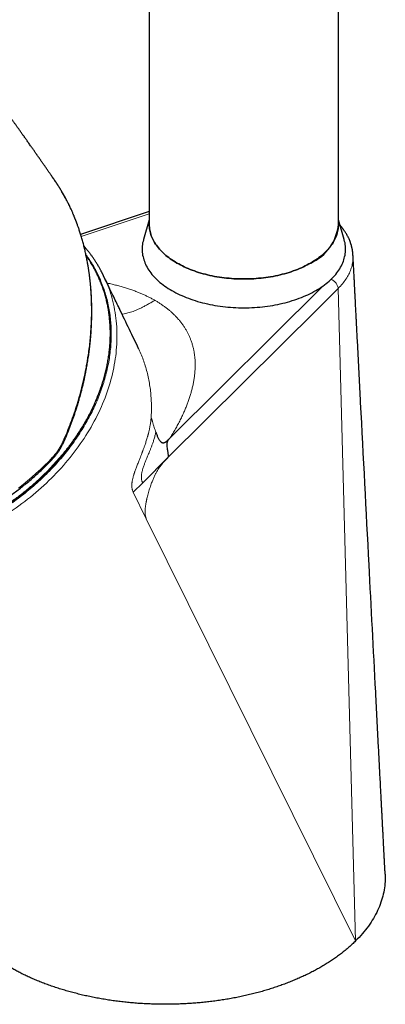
# Model space of a CAD drawing. Header units: millimetres. Extents: x 8 to 763, y 12 to 745.
# Tile 32 of 45: x 702 to 741, y 30 to 134. Entities that reach past the tile are written whole.
import ezdxf

# ---------------------------------------------------------------- set-up
doc = ezdxf.new("R2010")
doc.units = ezdxf.units.MM

msp = doc.modelspace()

# ---------------------------------------------------------------- linework, layer by layer
at = {"color": 7, "linetype": 'Continuous', "lineweight": 30}
for p, q in [((715.75, 252.92), (715.75, 112.47)), ((735.75, 112.47), (735.75, 252.92)), ((705.92, 116.89), (705.88, 116.96)), ((715.75, 113.83), (708.51, 111.41)), ((715.75, 112.95), (715.15, 110.89)), ((736.36, 110.89), (735.75, 112.95)), ((709.26, 108.94), (709.09, 109.19)), ((714.56, 99.49), (714.56, 99.5))]:
    msp.add_line(p, q, dxfattribs=at)
at = {"color": 8, "linetype": 'Continuous', "lineweight": 0}
for p, q in [((708.58, 111.19), (715.75, 113.59)), ((717.98, 89.9), (734.06, 105.92)), ((735.73, 105.71), (733.56, 103.56)), ((735.73, 105.71), (737.56, 36.69)), ((733.56, 103.56), (717.77, 87.84)), ((717.77, 87.84), (715.07, 85.15)), ((715.07, 85.15), (714.07, 84.15)), ((715.45, 81.35), (714.06, 84.16)), ((737.56, 36.69), (715.45, 81.35))]:
    msp.add_line(p, q, dxfattribs=at)
at = {"color": 7, "linetype": 'Continuous', "lineweight": 30, "flags": 128}
for points in [[(735.75, 112.47), (735.75, 112.32), (735.74, 112.17), (735.72, 112.02), (735.7, 111.87), (735.67, 111.72), (735.63, 111.57), (735.59, 111.42), (735.54, 111.27), (735.48, 111.13), (735.41, 110.98), (735.34, 110.83), (735.26, 110.69), (735.18, 110.55), (735.09, 110.4), (734.99, 110.26), (734.89, 110.12), (734.78, 109.99), (734.66, 109.85), (734.54, 109.72), (734.41, 109.59), (734.28, 109.46), (734.14, 109.33), (734, 109.2), (733.84, 109.08), (733.69, 108.96), (733.53, 108.84), (733.36, 108.72), (733.19, 108.61), (733.01, 108.5), (732.83, 108.39), (732.64, 108.29), (732.45, 108.18), (732.25, 108.08), (732.05, 107.99), (731.84, 107.89), (731.63, 107.8), (731.42, 107.72), (731.2, 107.63), (730.98, 107.55), (730.75, 107.47), (730.53, 107.4), (730.29, 107.33), (730.06, 107.26), (729.82, 107.2), (729.58, 107.14), (729.34, 107.08), (729.09, 107.03), (728.84, 106.98), (728.59, 106.94), (728.34, 106.9), (728.09, 106.86), (727.83, 106.83), (727.58, 106.8), (727.32, 106.77), (727.06, 106.75), (726.8, 106.73), (726.54, 106.72), (726.28, 106.71), (726.02, 106.7), (725.75, 106.7), (725.49, 106.7), (725.23, 106.71), (724.97, 106.72), (724.71, 106.73), (724.45, 106.75), (724.19, 106.77), (723.93, 106.8), (723.68, 106.83), (723.42, 106.86), (723.17, 106.9), (722.91, 106.94), (722.66, 106.98), (722.42, 107.03), (722.17, 107.08), (721.93, 107.14), (721.69, 107.2), (721.45, 107.26), (721.21, 107.33), (720.98, 107.4), (720.75, 107.47), (720.53, 107.55), (720.31, 107.63), (720.09, 107.72), (719.88, 107.8), (719.67, 107.89), (719.46, 107.99), (719.26, 108.08), (719.06, 108.18), (718.87, 108.29), (718.68, 108.39), (718.5, 108.5), (718.32, 108.61), (718.15, 108.72), (717.98, 108.84), (717.82, 108.96), (717.66, 109.08), (717.51, 109.2), (717.37, 109.33), (717.23, 109.46), (717.09, 109.59), (716.97, 109.72), (716.84, 109.85), (716.73, 109.99), (716.62, 110.12), (716.52, 110.26), (716.42, 110.4), (716.33, 110.55), (716.24, 110.69), (716.17, 110.83), (716.1, 110.98), (716.03, 111.13), (715.97, 111.27), (715.92, 111.42), (715.88, 111.57), (715.84, 111.72), (715.81, 111.87), (715.79, 112.02), (715.77, 112.17), (715.76, 112.32), (715.75, 112.47)], [(715.75, 112.47), (715.76, 112.32), (715.77, 112.17), (715.79, 112.02), (715.81, 111.87), (715.84, 111.72), (715.88, 111.57), (715.92, 111.42), (715.97, 111.27), (716.03, 111.13), (716.1, 110.98), (716.17, 110.83), (716.24, 110.69), (716.33, 110.55), (716.42, 110.4), (716.52, 110.26), (716.62, 110.12), (716.73, 109.99), (716.84, 109.85), (716.97, 109.72), (717.09, 109.59), (717.23, 109.46), (717.37, 109.33), (717.51, 109.2), (717.66, 109.08), (717.82, 108.96), (717.98, 108.84), (718.15, 108.72), (718.32, 108.61), (718.5, 108.5), (718.68, 108.39), (718.87, 108.29), (719.06, 108.18), (719.26, 108.08), (719.46, 107.99), (719.67, 107.89), (719.88, 107.8), (720.09, 107.72), (720.31, 107.63), (720.53, 107.55), (720.75, 107.47), (720.98, 107.4), (721.21, 107.33), (721.45, 107.26), (721.69, 107.2), (721.93, 107.14), (722.17, 107.08), (722.42, 107.03), (722.66, 106.98), (722.91, 106.94), (723.17, 106.9), (723.42, 106.86), (723.68, 106.83), (723.93, 106.8), (724.19, 106.77), (724.45, 106.75), (724.71, 106.73), (724.97, 106.72), (725.23, 106.71), (725.49, 106.7), (725.75, 106.7), (726.02, 106.7), (726.28, 106.71), (726.54, 106.72), (726.8, 106.73), (727.06, 106.75), (727.32, 106.77), (727.58, 106.8), (727.83, 106.83), (728.09, 106.86), (728.34, 106.9), (728.59, 106.94), (728.84, 106.98), (729.09, 107.03), (729.34, 107.08), (729.58, 107.14), (729.82, 107.2), (730.06, 107.26), (730.29, 107.33), (730.53, 107.4), (730.75, 107.47), (730.98, 107.55), (731.2, 107.63), (731.42, 107.72), (731.63, 107.8), (731.84, 107.89), (732.05, 107.99), (732.25, 108.08), (732.45, 108.18), (732.64, 108.29), (732.83, 108.39)], [(715.15, 110.89), (715.14, 110.83), (715.1, 110.67), (715.06, 110.51), (715.04, 110.35), (715.02, 110.18), (715.01, 110.02), (715, 109.86), (715.01, 109.7), (715.02, 109.53), (715.04, 109.37), (715.06, 109.21), (715.1, 109.05), (715.14, 108.89), (715.18, 108.73), (715.24, 108.57), (715.3, 108.41), (715.37, 108.25), (715.45, 108.1), (715.53, 107.94), (715.62, 107.79), (715.72, 107.64), (715.82, 107.48), (715.93, 107.34), (716.05, 107.19), (716.18, 107.04), (716.31, 106.9), (716.44, 106.76), (716.59, 106.62), (716.74, 106.48), (716.89, 106.34), (717.06, 106.21), (717.23, 106.08), (717.4, 105.95), (717.58, 105.83), (717.77, 105.71), (717.96, 105.59), (718.15, 105.47), (718.35, 105.36), (718.56, 105.25), (718.77, 105.14), (718.99, 105.04), (719.21, 104.94), (719.44, 104.84), (719.67, 104.75), (719.9, 104.66), (720.14, 104.57), (720.38, 104.49), (720.62, 104.41), (720.87, 104.33), (721.13, 104.26), (721.38, 104.19), (721.64, 104.13), (721.9, 104.07), (722.17, 104.01), (722.43, 103.96), (722.7, 103.91), (722.97, 103.87), (723.24, 103.83), (723.52, 103.79), (723.8, 103.76), (724.07, 103.73), (724.35, 103.71), (724.63, 103.69), (724.91, 103.67), (725.19, 103.66), (725.47, 103.66), (725.75, 103.65), (726.04, 103.66), (726.32, 103.66), (726.6, 103.67), (726.88, 103.69), (727.16, 103.71), (727.44, 103.73), (727.71, 103.76), (727.99, 103.79), (728.26, 103.83), (728.54, 103.87), (728.81, 103.91), (729.08, 103.96), (729.34, 104.01), (729.61, 104.07), (729.87, 104.13), (730.13, 104.19), (730.38, 104.26), (730.63, 104.33), (730.88, 104.41), (731.13, 104.49), (731.37, 104.57), (731.61, 104.66), (731.84, 104.75), (732.07, 104.84), (732.3, 104.94), (732.52, 105.04), (732.74, 105.14), (732.95, 105.25), (733.15, 105.36), (733.36, 105.47)], [(733.36, 105.47), (733.55, 105.59), (733.74, 105.71), (733.93, 105.83), (734.11, 105.95), (734.28, 106.08), (734.45, 106.21), (734.61, 106.34), (734.77, 106.48), (734.92, 106.62), (735.06, 106.76), (735.2, 106.9), (735.33, 107.04), (735.46, 107.19), (735.57, 107.34), (735.69, 107.48), (735.79, 107.64), (735.89, 107.79), (735.98, 107.94), (736.06, 108.1), (736.14, 108.25), (736.21, 108.41), (736.27, 108.57), (736.32, 108.73), (736.37, 108.89), (736.41, 109.05), (736.45, 109.21), (736.47, 109.37), (736.49, 109.53), (736.5, 109.7), (736.5, 109.86), (736.5, 110.02), (736.49, 110.18), (736.47, 110.35), (736.45, 110.51), (736.41, 110.67), (736.37, 110.83), (736.36, 110.89)], [(714.56, 99.5), (714.52, 99.58), (714.4, 99.83), (714.28, 100.08), (714.15, 100.34), (714.03, 100.59), (713.91, 100.84), (713.79, 101.1), (713.66, 101.36), (713.53, 101.64), (713.4, 101.9), (713.27, 102.16), (713.14, 102.44), (713.01, 102.71), (712.88, 102.98), (712.76, 103.23), (712.64, 103.48), (712.6, 103.57), (712.55, 103.67), (712.5, 103.78), (712.44, 103.9), (712.38, 104.02), (712.32, 104.15), (712.25, 104.29), (712.17, 104.45), (712.09, 104.63), (712, 104.81), (711.91, 105), (711.81, 105.2), (711.71, 105.41), (711.61, 105.63), (711.5, 105.86), (711.38, 106.1), (711.26, 106.35), (711.14, 106.6), (711.01, 106.86), (710.93, 107.04)]]:
    msp.add_lwpolyline(points, dxfattribs=at)
at = {"color": 8, "linetype": 'Continuous', "lineweight": 0, "flags": 128}
for points in [[(701.93, 84.58), (702.42, 84.96), (702.89, 85.35), (703.36, 85.75), (703.81, 86.15), (704.26, 86.56), (704.7, 86.98), (705.13, 87.41), (705.54, 87.85)], [(705.54, 87.85), (705.56, 87.82), (705.57, 87.79), (705.58, 87.76), (705.59, 87.74), (705.59, 87.73), (705.58, 87.71), (705.58, 87.71)]]:
    msp.add_lwpolyline(points, dxfattribs=at)
at = {"color": 7, "linetype": 'Continuous', "lineweight": 30}
msp.add_arc((730.75, 112.97), 5.03, 294.4015, 354.2784, dxfattribs=at)
at = {"color": 8, "linetype": 'Continuous', "lineweight": 0}
msp.add_arc((706.73, 89.67), 0.198, 239.1665, 270.0938, dxfattribs=at)
at = {"color": 7, "linetype": 'Continuous', "lineweight": 30}
for points, knots in [([(705.88, 116.96), (705.87, 116.98), (705.81, 117.05), (705.72, 117.19), (705.6, 117.37), (705.48, 117.54), (705.37, 117.7), (705.28, 117.83), (705.2, 117.94), (705.12, 118.06), (705.04, 118.18), (704.95, 118.31), (704.86, 118.44), (704.76, 118.59), (704.67, 118.72), (704.59, 118.84), (704.52, 118.93), (704.45, 119.03), (704.38, 119.13), (704.32, 119.22), (704.26, 119.31), (704.2, 119.39), (704.15, 119.46), (704.1, 119.53), (704.05, 119.61), (703.99, 119.69), (703.93, 119.78), (703.86, 119.88), (703.79, 119.98), (703.71, 120.09), (703.63, 120.21), (703.53, 120.35), (703.43, 120.49), (703.32, 120.65), (703.21, 120.8), (703.1, 120.97), (702.98, 121.14), (702.87, 121.29), (702.76, 121.45), (702.65, 121.6), (702.55, 121.75), (702.44, 121.89), (702.35, 122.03), (702.25, 122.17), (702.16, 122.3), (702.06, 122.43), (701.96, 122.57), (701.86, 122.71), (701.77, 122.84), (701.69, 122.95), (701.61, 123.07), (701.53, 123.17), (701.46, 123.28), (701.39, 123.37), (701.32, 123.47), (701.24, 123.57), (701.16, 123.69), (701.07, 123.82), (700.97, 123.95), (700.88, 124.08), (700.8, 124.2), (700.72, 124.3), (700.64, 124.41), (700.56, 124.52), (700.48, 124.63), (700.41, 124.73), (700.35, 124.82), (700.29, 124.9), (700.23, 124.98), (700.16, 125.08), (700.08, 125.18), (699.99, 125.31), (699.89, 125.45), (699.77, 125.61), (699.65, 125.78), (699.52, 125.95), (699.4, 126.12), (699.28, 126.28), (699.16, 126.44), (699.06, 126.57), (698.99, 126.68), (698.93, 126.75), (698.88, 126.81), (698.85, 126.86), (698.83, 126.89), (698.81, 126.92), (698.78, 126.96), (698.75, 127), (698.71, 127.05), (698.66, 127.12), (698.61, 127.19), (698.55, 127.27), (698.48, 127.37), (698.42, 127.45), (698.38, 127.5), (698.37, 127.52)], [0, 0, 0, 0, 0.005373, 0.021866, 0.037988, 0.054267, 0.070487, 0.080573, 0.091003, 0.101842, 0.11309, 0.124903, 0.137577, 0.151122, 0.165533, 0.174338, 0.183371, 0.192631, 0.201875, 0.21038, 0.218099, 0.226187, 0.233183, 0.239398, 0.245617, 0.25423, 0.262919, 0.271741, 0.281173, 0.291325, 0.302172, 0.315508, 0.329357, 0.343684, 0.357873, 0.374296, 0.390098, 0.404988, 0.419148, 0.433487, 0.448141, 0.461098, 0.474434, 0.487384, 0.499568, 0.511753, 0.525037, 0.539407, 0.550778, 0.561819, 0.572531, 0.582885, 0.592649, 0.601769, 0.610276, 0.62036, 0.631443, 0.643526, 0.656452, 0.669553, 0.679919, 0.690348, 0.700839, 0.711385, 0.721508, 0.730933, 0.739659, 0.747688, 0.75522, 0.763156, 0.774323, 0.786323, 0.798834, 0.814966, 0.831647, 0.848206, 0.864554, 0.880508, 0.895963, 0.910858, 0.918835, 0.926281, 0.933194, 0.936268, 0.939225, 0.942079, 0.945386, 0.949415, 0.954763, 0.961011, 0.968159, 0.976205, 0.98515, 0.994994, 1, 1, 1, 1]), ([(706.42, 116.12), (706.4, 116.14), (706.36, 116.21), (706.29, 116.33), (706.19, 116.48), (706.11, 116.61), (706.03, 116.73), (705.97, 116.82), (705.93, 116.87), (705.92, 116.89)], [0, 0, 0, 0, 0.079057, 0.281905, 0.469119, 0.640761, 0.796899, 0.937593, 1, 1, 1, 1]), ([(706.73, 89.47), (706.8, 89.61), (706.92, 89.9), (707.09, 90.32), (707.26, 90.73), (707.41, 91.13), (707.56, 91.51), (707.69, 91.88), (707.82, 92.25), (707.94, 92.62), (708.06, 92.98), (708.17, 93.33), (708.27, 93.66), (708.36, 93.97), (708.44, 94.27), (708.52, 94.55), (708.59, 94.82), (708.65, 95.07), (708.71, 95.3), (708.76, 95.51), (708.81, 95.7), (708.85, 95.88), (708.88, 96.04), (708.92, 96.19), (708.94, 96.32), (708.97, 96.44), (708.99, 96.55), (709.03, 96.71), (709.07, 96.93), (709.12, 97.19), (709.17, 97.45), (709.21, 97.73), (709.26, 98.02), (709.31, 98.34), (709.36, 98.68), (709.41, 99.05), (709.46, 99.44), (709.51, 99.84), (709.55, 100.24), (709.59, 100.73), (709.63, 101.28), (709.66, 101.92), (709.68, 102.56), (709.69, 103.19), (709.69, 103.82), (709.67, 104.33), (709.66, 104.71), (709.64, 104.95), (709.63, 105.19), (709.61, 105.41), (709.6, 105.62), (709.58, 105.82), (709.56, 106.01), (709.55, 106.2), (709.53, 106.37), (709.51, 106.52), (709.5, 106.64), (709.49, 106.73), (709.48, 106.79), (709.47, 106.85), (709.47, 106.91), (709.46, 106.96), (709.45, 107), (709.45, 107.06), (709.44, 107.13), (709.43, 107.22), (709.41, 107.32), (709.4, 107.43), (709.38, 107.55), (709.36, 107.68), (709.34, 107.83), (709.31, 108), (709.28, 108.19), (709.24, 108.39), (709.2, 108.62), (709.15, 108.86), (709.1, 109.1), (709.05, 109.35), (709, 109.59), (708.95, 109.82), (708.89, 110.06), (708.81, 110.37), (708.71, 110.76), (708.57, 111.22), (708.46, 111.58), (708.37, 111.86), (708.31, 112.04), (708.25, 112.21), (708.19, 112.37), (708.14, 112.51), (708.1, 112.63), (708.07, 112.71), (708.04, 112.78), (708.02, 112.84), (708, 112.89), (707.98, 112.94), (707.96, 112.98), (707.95, 113.02), (707.94, 113.05), (707.92, 113.09), (707.9, 113.14), (707.87, 113.21), (707.84, 113.29), (707.81, 113.37), (707.77, 113.46), (707.72, 113.57), (707.67, 113.7), (707.6, 113.85), (707.53, 114.01), (707.45, 114.19), (707.36, 114.37), (707.27, 114.57), (707.16, 114.77), (707.05, 114.99), (706.94, 115.21), (706.82, 115.43), (706.7, 115.63), (706.59, 115.82), (706.5, 115.98), (706.45, 116.07), (706.43, 116.1)], [0, 0, 0, 0, 0.016448, 0.032338, 0.047677, 0.062473, 0.07673, 0.090454, 0.103649, 0.117558, 0.130836, 0.143486, 0.155511, 0.166913, 0.177694, 0.187855, 0.197396, 0.206318, 0.214622, 0.222174, 0.229129, 0.235486, 0.241244, 0.246492, 0.251118, 0.255175, 0.259253, 0.263516, 0.272429, 0.282061, 0.29127, 0.301057, 0.311425, 0.322377, 0.334866, 0.348016, 0.361801, 0.376104, 0.390455, 0.404807, 0.427367, 0.449947, 0.472558, 0.495214, 0.517927, 0.540711, 0.549684, 0.558626, 0.56718, 0.575267, 0.582889, 0.590045, 0.597302, 0.604006, 0.610154, 0.615746, 0.620781, 0.623362, 0.625767, 0.62799, 0.629983, 0.631738, 0.633281, 0.635113, 0.637846, 0.641194, 0.644915, 0.648957, 0.653321, 0.658007, 0.663946, 0.670335, 0.677168, 0.684436, 0.693224, 0.702494, 0.711766, 0.720955, 0.730063, 0.739091, 0.748038, 0.756907, 0.775239, 0.793236, 0.810906, 0.818764, 0.826151, 0.833, 0.839313, 0.845089, 0.850327, 0.853163, 0.855813, 0.858276, 0.860553, 0.862629, 0.864322, 0.865573, 0.866647, 0.86836, 0.870616, 0.873416, 0.876665, 0.880171, 0.88393, 0.887942, 0.893871, 0.900279, 0.907167, 0.914536, 0.922536, 0.931038, 0.940044, 0.949559, 0.959583, 0.969388, 0.978677, 0.987449, 0.995702, 1, 1, 1, 1]), ([(737.29, 109.22), (737.29, 109.24), (737.29, 109.27), (737.29, 109.31), (737.28, 109.36), (737.28, 109.4), (737.28, 109.44), (737.27, 109.48), (737.27, 109.52), (737.26, 109.56), (737.26, 109.6), (737.25, 109.65), (737.24, 109.71), (737.23, 109.78), (737.22, 109.85), (737.2, 109.93), (737.18, 110), (737.16, 110.09), (737.14, 110.16), (737.13, 110.23), (737.11, 110.3), (737.09, 110.36), (737.06, 110.43), (737.04, 110.5), (737, 110.61), (736.95, 110.76), (736.88, 110.92), (736.8, 111.08), (736.73, 111.23), (736.64, 111.39), (736.55, 111.55), (736.45, 111.7), (736.37, 111.81), (736.32, 111.89), (736.28, 111.94), (736.24, 112), (736.21, 112.04), (736.17, 112.09), (736.14, 112.13), (736.11, 112.17), (736.07, 112.21), (736.03, 112.26), (735.98, 112.32), (735.94, 112.37), (735.92, 112.39), (735.92, 112.4)], [0, 0, 0, 0, 0.011264, 0.024217, 0.03874, 0.052648, 0.065479, 0.077185, 0.089125, 0.099733, 0.111518, 0.1244, 0.143974, 0.164701, 0.185555, 0.20751, 0.231962, 0.257041, 0.279422, 0.299933, 0.319264, 0.339145, 0.36142, 0.382492, 0.404414, 0.461137, 0.512919, 0.556754, 0.609081, 0.659772, 0.713221, 0.758273, 0.808023, 0.824945, 0.842918, 0.86049, 0.876642, 0.891405, 0.905148, 0.918143, 0.933109, 0.951985, 0.972701, 0.992153, 1, 1, 1, 1]), ([(710.92, 107.05), (710.91, 107.07), (710.9, 107.09), (710.88, 107.14), (710.85, 107.19), (710.83, 107.24), (710.8, 107.29), (710.77, 107.36), (710.73, 107.43), (710.69, 107.51), (710.64, 107.61), (710.57, 107.73), (710.49, 107.87), (710.41, 108.02), (710.29, 108.23), (710.13, 108.47), (709.95, 108.76), (709.76, 109.03), (709.57, 109.3), (709.37, 109.56), (709.21, 109.76), (709.1, 109.9), (709.04, 109.97), (708.98, 110.04), (708.93, 110.1), (708.89, 110.15), (708.87, 110.17), (708.86, 110.18)], [0, 0, 0, 0, 0.0104, 0.020183, 0.034265, 0.049065, 0.06592, 0.084829, 0.106845, 0.131115, 0.157642, 0.196701, 0.239804, 0.286946, 0.338122, 0.431634, 0.522227, 0.609902, 0.694674, 0.786193, 0.874109, 0.900999, 0.926795, 0.950119, 0.970943, 0.989266, 1, 1, 1, 1]), ([(709.56, 108.47), (709.54, 108.51), (709.44, 108.67), (709.34, 108.83), (709.26, 108.93)], [0, 0, 0, 0, 0.291403, 1, 1, 1, 1]), ([(709.74, 108.18), (709.74, 108.19), (709.69, 108.27), (709.63, 108.37), (709.58, 108.45), (709.57, 108.47)], [0, 0, 0, 0, 0.091526, 0.855509, 1, 1, 1, 1]), ([(740.69, 43.81), (740.68, 43.95), (740.66, 44.24), (740.64, 44.65), (740.62, 45.05), (740.6, 45.44), (740.58, 45.8), (740.56, 46.16), (740.55, 46.49), (740.53, 46.81), (740.51, 47.12), (740.5, 47.42), (740.48, 47.71), (740.47, 47.98), (740.46, 48.24), (740.44, 48.48), (740.43, 48.7), (740.42, 48.91), (740.41, 49.09), (740.4, 49.26), (740.4, 49.41), (740.39, 49.55), (740.38, 49.7), (740.37, 49.84), (740.37, 49.99), (740.35, 50.24), (740.33, 50.61), (740.31, 51.08), (740.28, 51.56), (740.26, 52.03), (740.23, 52.52), (740.21, 53.01), (740.17, 53.67), (740.13, 54.48), (740.08, 55.45), (740.03, 56.41), (739.98, 57.36), (739.93, 58.3), (739.88, 59.25), (739.84, 60.19), (739.79, 61.13), (739.74, 62.08), (739.47, 67.19), (738.93, 77.71), (738.38, 88.23), (738.05, 94.57), (738, 95.52), (737.95, 96.46), (737.91, 97.4), (737.86, 98.34), (737.81, 99.28), (737.76, 100.2), (737.71, 101.14), (737.68, 101.84), (737.65, 102.3), (737.64, 102.5), (737.63, 102.71), (737.62, 102.94), (737.6, 103.2), (737.59, 103.49), (737.57, 103.8), (737.56, 104.13), (737.54, 104.47), (737.52, 104.82), (737.5, 105.2), (737.48, 105.59), (737.46, 105.99), (737.44, 106.42), (737.42, 106.86), (737.39, 107.3), (737.37, 107.75), (737.34, 108.21), (737.32, 108.69), (737.3, 109.02), (737.29, 109.2), (737.29, 109.22)], [0, 0, 0, 0, 0.006556, 0.01289, 0.019003, 0.024894, 0.030564, 0.035917, 0.041056, 0.045982, 0.050694, 0.055282, 0.059647, 0.06379, 0.067711, 0.071409, 0.074885, 0.078138, 0.080802, 0.083295, 0.085619, 0.087791, 0.089959, 0.092153, 0.094372, 0.096617, 0.10384, 0.111315, 0.11833, 0.125555, 0.132989, 0.140629, 0.14831, 0.163236, 0.177947, 0.192655, 0.207145, 0.221561, 0.235977, 0.250393, 0.264809, 0.279225, 0.293641, 0.499585, 0.761696, 0.776112, 0.790528, 0.804944, 0.81936, 0.833776, 0.848097, 0.862223, 0.876156, 0.891309, 0.894258, 0.897251, 0.900414, 0.903754, 0.907961, 0.912419, 0.917127, 0.922085, 0.927294, 0.932754, 0.938464, 0.944425, 0.950636, 0.957098, 0.963811, 0.970774, 0.977568, 0.984586, 0.991826, 0.999288, 1, 1, 1, 1]), ([(680.13, 78.49), (680.14, 78.49), (680.24, 78.46), (680.43, 78.42), (680.72, 78.35), (681.01, 78.29), (681.29, 78.24), (681.58, 78.18), (681.88, 78.14), (682.17, 78.09), (682.47, 78.05), (682.76, 78.02), (683.06, 77.98), (683.36, 77.96), (683.66, 77.93), (683.97, 77.91), (684.27, 77.9), (684.58, 77.88), (684.88, 77.88), (685.19, 77.87), (685.5, 77.87), (685.81, 77.88), (686.12, 77.89), (686.43, 77.9), (686.75, 77.91), (687.06, 77.94), (687.37, 77.96), (687.69, 77.99), (688, 78.02), (688.32, 78.06), (688.63, 78.1), (688.95, 78.14), (689.26, 78.19), (689.58, 78.24), (689.89, 78.3), (690.21, 78.36), (690.53, 78.42), (690.84, 78.49), (691.16, 78.57), (691.47, 78.64), (691.79, 78.72), (692.1, 78.81), (692.42, 78.89), (692.73, 78.98), (693.05, 79.08), (693.36, 79.18), (693.67, 79.28), (693.98, 79.39), (694.29, 79.5), (694.6, 79.61), (694.91, 79.73), (695.22, 79.85), (695.52, 79.98), (695.83, 80.11), (696.13, 80.24), (696.43, 80.37), (696.73, 80.51), (697.03, 80.65), (697.33, 80.8), (697.63, 80.95), (697.92, 81.1), (698.22, 81.26), (698.51, 81.42), (698.8, 81.58), (699.09, 81.75), (699.37, 81.92), (699.66, 82.09), (699.94, 82.26), (700.22, 82.44), (700.5, 82.63), (700.77, 82.81), (701.04, 83), (701.31, 83.19), (701.58, 83.38), (701.85, 83.58), (702.11, 83.78), (702.37, 83.98), (702.63, 84.19), (702.89, 84.39), (703.14, 84.6), (703.39, 84.82), (703.64, 85.03), (703.88, 85.25), (704.12, 85.47), (704.36, 85.69), (704.59, 85.92), (704.83, 86.15), (705.05, 86.38), (705.28, 86.61), (705.5, 86.84), (705.72, 87.08), (705.94, 87.32), (706.15, 87.56), (706.36, 87.8), (706.56, 88.04), (706.77, 88.29), (706.96, 88.54), (707.16, 88.79), (707.35, 89.04), (707.54, 89.29), (707.72, 89.55), (707.9, 89.8), (708.08, 90.06), (708.25, 90.32), (708.42, 90.58), (708.58, 90.84), (708.74, 91.11), (708.9, 91.37), (709.05, 91.64), (709.2, 91.91), (709.34, 92.17), (709.48, 92.44), (709.62, 92.71), (709.75, 92.98), (709.88, 93.25), (710, 93.53), (710.12, 93.8), (710.23, 94.07), (710.34, 94.35), (710.45, 94.62), (710.55, 94.9), (710.65, 95.17), (710.74, 95.45), (710.83, 95.73), (710.91, 96), (710.99, 96.28), (711.07, 96.56), (711.14, 96.83), (711.21, 97.11), (711.27, 97.39), (711.32, 97.67), (711.38, 97.94), (711.42, 98.22), (711.47, 98.49), (711.51, 98.77), (711.54, 99.05), (711.57, 99.32), (711.6, 99.6), (711.62, 99.87), (711.63, 100.14), (711.64, 100.42), (711.65, 100.69), (711.65, 100.96), (711.65, 101.23), (711.64, 101.5), (711.63, 101.77), (711.61, 102.03), (711.59, 102.3), (711.56, 102.56), (711.53, 102.83), (711.5, 103.09), (711.46, 103.35), (711.42, 103.61), (711.37, 103.87), (711.31, 104.12), (711.26, 104.38), (711.19, 104.63), (711.13, 104.88), (711.06, 105.13), (710.98, 105.38), (710.9, 105.63), (710.81, 105.87), (710.73, 106.12), (710.63, 106.36), (710.53, 106.6), (710.43, 106.83), (710.32, 107.07), (710.21, 107.3), (710.1, 107.53), (709.98, 107.76), (709.86, 107.97), (709.78, 108.1), (709.75, 108.17)], [0, 0, 0, 0, 0.0004914, 0.0064122, 0.0123333, 0.0182546, 0.0241762, 0.0300979, 0.0360199, 0.0419421, 0.0478644, 0.0537869, 0.0597096, 0.0656324, 0.0715554, 0.0774784, 0.0834016, 0.0893249, 0.0952483, 0.1011718, 0.1070954, 0.113019, 0.1189427, 0.1248665, 0.1307903, 0.1367142, 0.1426381, 0.1485621, 0.154486, 0.16041, 0.1663341, 0.1722581, 0.1781822, 0.1841063, 0.1900303, 0.1959544, 0.2018785, 0.2078026, 0.2137267, 0.2196508, 0.2255749, 0.231499, 0.237423, 0.2433471, 0.2492712, 0.2551952, 0.2611192, 0.2670433, 0.2729673, 0.2788913, 0.2848153, 0.2907393, 0.2966633, 0.3025873, 0.3085113, 0.3144353, 0.3203592, 0.3262832, 0.3322071, 0.3381311, 0.3440551, 0.349979, 0.355903, 0.3618269, 0.3677509, 0.3736749, 0.3795989, 0.3855228, 0.3914468, 0.3973708, 0.4032948, 0.4092188, 0.4151429, 0.4210669, 0.426991, 0.432915, 0.4388391, 0.4447632, 0.4506873, 0.4566114, 0.4625356, 0.4684597, 0.4743839, 0.4803081, 0.4862323, 0.4921565, 0.4980807, 0.504005, 0.5099292, 0.5158535, 0.5217778, 0.5277021, 0.5336264, 0.5395506, 0.5454749, 0.5513992, 0.5573235, 0.5632478, 0.569172, 0.5750962, 0.5810205, 0.5869446, 0.5928688, 0.5987929, 0.604717, 0.610641, 0.616565, 0.6224888, 0.6284127, 0.6343364, 0.6402601, 0.6461836, 0.6521071, 0.6580304, 0.6639536, 0.6698767, 0.6757996, 0.6817224, 0.687645, 0.6935674, 0.6994897, 0.7054117, 0.7113335, 0.717255, 0.7231764, 0.7290974, 0.7350182, 0.7409387, 0.7468589, 0.7527787, 0.7586983, 0.7646175, 0.7705363, 0.7764548, 0.7823728, 0.7882905, 0.7942078, 0.8001246, 0.806041, 0.811957, 0.8178725, 0.8237876, 0.8297021, 0.8356162, 0.8415298, 0.847443, 0.8533556, 0.8592678, 0.8651794, 0.8710906, 0.8770013, 0.8829115, 0.8888212, 0.8947305, 0.9006393, 0.9065477, 0.9124556, 0.9183632, 0.9242703, 0.9301771, 0.9360835, 0.9419896, 0.9478954, 0.953801, 0.9597062, 0.9656113, 0.9715161, 0.9774208, 0.9833254, 0.9892299, 0.9951343, 1, 1, 1, 1]), ([(714.65, 99.31), (714.65, 99.31), (714.65, 99.31), (714.65, 99.31), (714.65, 99.32), (714.64, 99.33), (714.64, 99.34), (714.63, 99.35), (714.62, 99.37), (714.62, 99.38), (714.61, 99.39), (714.6, 99.41), (714.6, 99.42), (714.59, 99.44), (714.58, 99.46), (714.57, 99.48), (714.56, 99.49)], [0, 0, 0, 0, 0.055298, 0.156737, 0.242472, 0.324343, 0.408278, 0.495875, 0.55384, 0.614857, 0.667486, 0.713205, 0.76116, 0.824934, 0.904526, 1, 1, 1, 1]), ([(716.45, 90.5), (716.47, 90.44), (716.51, 90.33), (716.58, 90.16), (716.64, 90.01), (716.71, 89.87), (716.77, 89.75), (716.84, 89.65), (716.9, 89.56), (716.97, 89.49), (717.03, 89.44), (717.1, 89.4), (717.16, 89.38), (717.23, 89.37), (717.3, 89.38), (717.37, 89.4), (717.44, 89.43), (717.51, 89.48), (717.58, 89.53), (717.66, 89.6), (717.76, 89.69), (717.87, 89.8), (717.94, 89.87), (717.98, 89.9)], [0, 0, 0, 0, 0.0650733, 0.1268334, 0.1848493, 0.2388705, 0.2888285, 0.3348358, 0.3771848, 0.4163382, 0.4529063, 0.4876019, 0.5211715, 0.5543148, 0.5916365, 0.6297306, 0.6689192, 0.7093036, 0.7508211, 0.7933035, 0.8614686, 0.9305881, 1, 1, 1, 1]), ([(717.98, 89.9), (717.93, 89.86), (717.85, 89.77), (717.75, 89.65), (717.66, 89.51), (717.6, 89.34), (717.6, 89.1), (717.63, 88.89), (717.66, 88.72), (717.68, 88.62), (717.7, 88.48), (717.72, 88.32), (717.74, 88.13), (717.76, 87.97), (717.77, 87.88), (717.77, 87.84)], [0, 0, 0, 0, 0.098644, 0.182449, 0.251874, 0.372877, 0.498041, 0.623208, 0.66542, 0.707984, 0.750978, 0.825434, 0.890679, 0.948165, 1, 1, 1, 1]), ([(705.58, 87.71), (705.6, 87.73), (705.65, 87.79), (705.73, 87.87), (705.82, 87.98), (705.91, 88.1), (706.02, 88.23), (706.12, 88.38), (706.2, 88.49), (706.23, 88.54)], [0, 0, 0, 0, 0.0966617, 0.2089251, 0.336798, 0.4801833, 0.6388386, 0.8123324, 1, 1, 1, 1]), ([(706.23, 88.54), (706.25, 88.57), (706.29, 88.63), (706.35, 88.73), (706.42, 88.85), (706.49, 88.98), (706.57, 89.13), (706.65, 89.29), (706.71, 89.41), (706.73, 89.47)], [0, 0, 0, 0, 0.091364, 0.204423, 0.333148, 0.477422, 0.636985, 0.811397, 1, 1, 1, 1]), ([(668.86, 84.96), (668.89, 84.92), (668.97, 84.82), (669.08, 84.67), (669.21, 84.52), (669.33, 84.37), (669.43, 84.25), (669.51, 84.15), (669.57, 84.09), (669.62, 84.03), (669.67, 83.98), (669.7, 83.94), (669.73, 83.91), (669.75, 83.89), (669.77, 83.86), (669.8, 83.84), (669.83, 83.8), (669.86, 83.76), (669.93, 83.7), (670.01, 83.6), (670.12, 83.49), (670.25, 83.36), (670.38, 83.23), (670.52, 83.09), (670.67, 82.95), (670.84, 82.8), (671.01, 82.65), (671.19, 82.49), (671.43, 82.29), (671.75, 82.04), (672.1, 81.77), (672.43, 81.54), (672.73, 81.34), (673.04, 81.14), (673.29, 80.98), (673.49, 80.86), (673.61, 80.79), (673.73, 80.72), (673.83, 80.67), (673.92, 80.62), (673.99, 80.58), (674.05, 80.54), (674.1, 80.52), (674.13, 80.5), (674.16, 80.49), (674.18, 80.48), (674.2, 80.46), (674.24, 80.44), (674.28, 80.42), (674.34, 80.39), (674.4, 80.36), (674.47, 80.33), (674.58, 80.27), (674.75, 80.18), (674.98, 80.07), (675.21, 79.97), (675.45, 79.86), (675.7, 79.76), (675.95, 79.65), (676.22, 79.55), (676.5, 79.44), (676.8, 79.34), (677.14, 79.22), (677.51, 79.1), (677.9, 78.99), (678.3, 78.88), (678.65, 78.79), (678.96, 78.72), (679.2, 78.67), (679.45, 78.62), (679.71, 78.57), (679.96, 78.52), (680.2, 78.48), (680.42, 78.44), (680.62, 78.41), (680.8, 78.39), (680.97, 78.36), (681.13, 78.34), (681.28, 78.33), (681.4, 78.31), (681.52, 78.3), (681.62, 78.29), (681.7, 78.28), (681.78, 78.27), (681.84, 78.27), (681.89, 78.26), (681.95, 78.26), (682.02, 78.25), (682.1, 78.24), (682.2, 78.24), (682.31, 78.23), (682.44, 78.22), (682.58, 78.21), (682.73, 78.2), (682.89, 78.19), (683.05, 78.18), (683.3, 78.18), (683.63, 78.17), (684.04, 78.16), (684.43, 78.17), (684.79, 78.17), (685.15, 78.18), (685.5, 78.2), (685.81, 78.22), (686.08, 78.24), (686.34, 78.26), (686.61, 78.29), (686.9, 78.32), (687.22, 78.35), (687.55, 78.39), (687.89, 78.44), (688.25, 78.5), (688.63, 78.56), (689.03, 78.63), (689.44, 78.71), (689.87, 78.8), (690.31, 78.9), (690.77, 79.01), (691.22, 79.13), (691.64, 79.25), (692.05, 79.37), (692.46, 79.49), (692.89, 79.63), (693.32, 79.78), (693.76, 79.94), (694.2, 80.1), (694.65, 80.28), (695.11, 80.47), (695.57, 80.67), (696.03, 80.87), (696.49, 81.09), (696.96, 81.32), (697.44, 81.57), (697.92, 81.82), (698.38, 82.08), (698.85, 82.35), (699.31, 82.63), (699.78, 82.92), (700.27, 83.23), (700.76, 83.57), (701.26, 83.92), (701.77, 84.29), (702.27, 84.68), (702.77, 85.08), (703.26, 85.5), (703.74, 85.92), (704.21, 86.34), (704.67, 86.78), (705.13, 87.24), (705.43, 87.55), (705.58, 87.71)], [0, 0, 0, 0, 0.004489, 0.010421, 0.0161, 0.021524, 0.026689, 0.0296, 0.032163, 0.034379, 0.036246, 0.037766, 0.038939, 0.039619, 0.040383, 0.041415, 0.042716, 0.044286, 0.046112, 0.050352, 0.054916, 0.059803, 0.065013, 0.070547, 0.076404, 0.082585, 0.089069, 0.095656, 0.102292, 0.115472, 0.128843, 0.138632, 0.14852, 0.158509, 0.168595, 0.172908, 0.176824, 0.180344, 0.183468, 0.186195, 0.188526, 0.190461, 0.191698, 0.192692, 0.193444, 0.193982, 0.194726, 0.195816, 0.19716, 0.198811, 0.200729, 0.202716, 0.204748, 0.211062, 0.217773, 0.224882, 0.231566, 0.238566, 0.245823, 0.253286, 0.260955, 0.26883, 0.278552, 0.28857, 0.298884, 0.309494, 0.320401, 0.326651, 0.332995, 0.339432, 0.345962, 0.352381, 0.358407, 0.364036, 0.369009, 0.373625, 0.377887, 0.381792, 0.385343, 0.388483, 0.391281, 0.393736, 0.395848, 0.39765, 0.399101, 0.400417, 0.401727, 0.403329, 0.405309, 0.407668, 0.410406, 0.413522, 0.417016, 0.420854, 0.424729, 0.428569, 0.432374, 0.44266, 0.452683, 0.461568, 0.470236, 0.478687, 0.486921, 0.494953, 0.500479, 0.506457, 0.512886, 0.519767, 0.5271, 0.534885, 0.542884, 0.551309, 0.56016, 0.569439, 0.579144, 0.58909, 0.599449, 0.610218, 0.621399, 0.63064, 0.640145, 0.649912, 0.659943, 0.670238, 0.680605, 0.691225, 0.7021, 0.713229, 0.724199, 0.735406, 0.746849, 0.758528, 0.770443, 0.782595, 0.794268, 0.806151, 0.818244, 0.830547, 0.84306, 0.856561, 0.870297, 0.88427, 0.898479, 0.912925, 0.927606, 0.941665, 0.955934, 0.970412, 0.985101, 1, 1, 1, 1]), ([(740.67, 43.81), (740.68, 43.68), (740.71, 43.25), (740.66, 42.52), (740.51, 41.65), (740.26, 40.78), (739.91, 39.92), (739.47, 39.08), (738.93, 38.26), (738.3, 37.46), (737.81, 36.94), (737.56, 36.69)], [0, 0, 0, 0, 0.055149, 0.172743, 0.290675, 0.409456, 0.528199, 0.646112, 0.763707, 0.881499, 1, 1, 1, 1]), ([(737.56, 36.69), (737.45, 36.57), (737.22, 36.35), (736.85, 36.02), (736.47, 35.7), (736.07, 35.38), (735.66, 35.07), (735.24, 34.77), (734.8, 34.48), (734.35, 34.2), (733.89, 33.93), (733.43, 33.66), (732.96, 33.41), (732.47, 33.17), (731.98, 32.94), (731.47, 32.71), (730.96, 32.49), (730.45, 32.29), (729.92, 32.09), (729.38, 31.89), (728.83, 31.71), (728.26, 31.53), (727.69, 31.36), (727.11, 31.2), (726.52, 31.06), (725.92, 30.92), (725.32, 30.78), (724.71, 30.66), (724.1, 30.55), (723.48, 30.45), (722.86, 30.36), (722.23, 30.28), (721.6, 30.21), (720.99, 30.15), (720.38, 30.1), (719.8, 30.06), (719.21, 30.03), (718.62, 30.01), (718.03, 30), (717.43, 29.99), (716.8, 30), (716.16, 30.01), (715.52, 30.04), (714.89, 30.07), (714.25, 30.12), (713.63, 30.17), (713.01, 30.24), (712.39, 30.31), (711.77, 30.4), (711.16, 30.49), (710.54, 30.6), (709.93, 30.71), (709.32, 30.84), (708.72, 30.97), (708.13, 31.12), (707.55, 31.27), (706.97, 31.43), (706.4, 31.6), (705.84, 31.78), (705.28, 31.97), (704.74, 32.17), (704.21, 32.38), (703.7, 32.59), (703.21, 32.8), (702.75, 33.01), (702.3, 33.23), (701.86, 33.45), (701.43, 33.69), (701.15, 33.84), (701.01, 33.92)], [0, 0, 0, 0, 0.015917, 0.031834, 0.047751, 0.063668, 0.079585, 0.095216, 0.110847, 0.126478, 0.142108, 0.157172, 0.172237, 0.187302, 0.202368, 0.217435, 0.232233, 0.247031, 0.261829, 0.276627, 0.291727, 0.306826, 0.321924, 0.337022, 0.35212, 0.367217, 0.382315, 0.397413, 0.412512, 0.427611, 0.442711, 0.457811, 0.472912, 0.488012, 0.501853, 0.515694, 0.529535, 0.543375, 0.557214, 0.571054, 0.586118, 0.601183, 0.616248, 0.631314, 0.64638, 0.661178, 0.675976, 0.690775, 0.705572, 0.720672, 0.735771, 0.750869, 0.765967, 0.781064, 0.796161, 0.811258, 0.826356, 0.841454, 0.856553, 0.871652, 0.886752, 0.901852, 0.916952, 0.930794, 0.944636, 0.958477, 0.972318, 0.986159, 1, 1, 1, 1])]:
    msp.add_open_spline(points, degree=3, knots=knots, dxfattribs=at)
at = {"color": 8, "linetype": 'Continuous', "lineweight": 0}
for points, knots in [([(706.63, 89.5), (706.78, 89.84), (707.07, 90.5), (707.45, 91.49), (707.74, 92.32), (707.97, 92.98), (708.13, 93.5), (708.29, 94.04), (708.51, 94.8), (708.75, 95.78), (708.94, 96.66), (709.06, 97.24), (709.11, 97.53), (709.16, 97.82), (709.21, 98.11), (709.25, 98.39), (709.32, 98.84), (709.41, 99.46), (709.49, 100.24), (709.56, 100.99), (709.6, 101.74), (709.63, 102.46), (709.65, 103.19), (709.64, 103.86), (709.63, 104.46), (709.6, 104.99), (709.57, 105.5), (709.53, 106), (709.49, 106.5), (709.43, 106.99), (709.37, 107.47), (709.28, 108.03), (709.17, 108.69), (709.02, 109.42), (708.86, 110.12), (708.68, 110.8), (708.49, 111.46), (708.28, 112.11), (708.05, 112.74), (707.8, 113.36), (707.55, 113.95), (707.29, 114.52), (707.01, 115.07), (706.72, 115.6), (706.37, 116.21), (706.09, 116.63), (705.92, 116.89)], [0, 0, 0, 0, 0.0373387, 0.0727795, 0.106325, 0.1252065, 0.1434308, 0.1609981, 0.1819133, 0.2228811, 0.2624285, 0.2725524, 0.2825789, 0.2925082, 0.3023405, 0.3120756, 0.3217138, 0.3487985, 0.3753193, 0.4012778, 0.4266756, 0.4515146, 0.4757966, 0.5021411, 0.5205586, 0.5387409, 0.5566889, 0.5744039, 0.591887, 0.6091395, 0.6261629, 0.6429586, 0.6701903, 0.6968307, 0.7228857, 0.7483609, 0.7732619, 0.7975944, 0.8235832, 0.8477524, 0.871631, 0.8952232, 0.9185332, 0.9415654, 0.9643245, 1, 1, 1, 1]), ([(683.46, 77.98), (683.65, 77.97), (684.03, 77.94), (684.6, 77.92), (685.18, 77.91), (685.76, 77.92), (686.35, 77.93), (686.94, 77.97), (687.53, 78.02), (688.13, 78.08), (688.74, 78.16), (689.36, 78.25), (689.99, 78.36), (690.61, 78.49), (691.23, 78.63), (691.85, 78.79), (692.45, 78.95), (693.04, 79.13), (693.63, 79.32), (694.21, 79.52), (694.79, 79.74), (695.37, 79.97), (695.95, 80.21), (696.52, 80.47), (697.11, 80.75), (697.69, 81.04), (698.27, 81.35), (698.85, 81.67), (699.41, 82), (699.96, 82.34), (700.49, 82.68), (701.01, 83.03), (701.52, 83.4), (702.02, 83.77), (702.51, 84.15), (702.99, 84.54), (703.46, 84.94), (703.93, 85.36), (704.39, 85.79), (704.85, 86.23), (705.3, 86.69), (705.73, 87.16), (706.15, 87.63), (706.55, 88.1), (706.94, 88.57), (707.3, 89.04), (707.65, 89.52), (707.99, 90), (708.31, 90.49), (708.62, 90.99), (708.92, 91.48), (709.21, 91.99), (709.48, 92.51), (709.74, 93.05), (709.99, 93.58), (710.22, 94.12), (710.43, 94.66), (710.63, 95.2), (710.8, 95.72), (710.96, 96.24), (711.1, 96.76), (711.22, 97.28), (711.33, 97.8), (711.42, 98.32), (711.5, 98.84), (711.56, 99.37), (711.6, 99.9), (711.63, 100.44), (711.64, 100.97), (711.63, 101.5), (711.6, 102.03), (711.56, 102.54), (711.5, 103.05), (711.42, 103.53), (711.33, 104.02), (711.22, 104.5), (711.1, 104.97), (710.96, 105.44), (710.8, 105.9), (710.63, 106.36), (710.44, 106.82), (710.22, 107.28), (709.99, 107.73), (709.77, 108.13), (709.62, 108.37), (709.56, 108.47)], [0, 0, 0, 0, 0.011858, 0.023716, 0.035574, 0.047431, 0.059289, 0.071147, 0.083005, 0.094863, 0.107285, 0.119708, 0.13213, 0.144553, 0.156975, 0.169398, 0.181256, 0.193114, 0.204972, 0.216829, 0.228687, 0.240545, 0.252403, 0.264261, 0.276683, 0.289106, 0.301528, 0.313951, 0.326373, 0.338796, 0.350654, 0.362512, 0.374369, 0.386227, 0.398085, 0.409943, 0.421801, 0.433659, 0.446081, 0.458504, 0.470926, 0.483349, 0.495771, 0.508194, 0.520052, 0.531909, 0.543767, 0.555625, 0.567483, 0.579341, 0.591199, 0.603057, 0.615479, 0.627902, 0.640324, 0.652747, 0.665169, 0.677592, 0.689449, 0.701307, 0.713165, 0.725023, 0.736881, 0.748739, 0.760597, 0.772455, 0.784877, 0.7973, 0.809722, 0.822145, 0.834567, 0.846989, 0.858847, 0.870705, 0.882563, 0.894421, 0.906279, 0.918137, 0.929995, 0.941852, 0.954275, 0.966697, 0.97912, 0.991542, 1, 1, 1, 1]), ([(710.52, 106.77), (710.48, 106.87), (710.39, 107.07), (710.25, 107.35), (710.11, 107.62), (709.97, 107.88), (709.83, 108.12), (709.69, 108.35), (709.56, 108.56), (709.43, 108.75), (709.31, 108.93), (709.19, 109.11), (709.11, 109.22), (709.07, 109.27), (709.07, 109.27)], [0, 0, 0, 0, 0.1135067, 0.2228513, 0.3280339, 0.429054, 0.5259116, 0.6186065, 0.7021917, 0.7820761, 0.8582596, 0.9307419, 0.999523, 1, 1, 1, 1]), ([(737.29, 109.22), (737.29, 109.08), (737.3, 108.76), (737.23, 108.26), (737.08, 107.72), (736.86, 107.2), (736.56, 106.69), (736.19, 106.19), (735.88, 105.87), (735.73, 105.71)], [0, 0, 0, 0, 0.113924, 0.2614916, 0.4088952, 0.5562868, 0.7038191, 0.8516588, 1, 1, 1, 1]), ([(710.89, 107.02), (711.01, 106.78), (711.51, 105.85), (712.02, 104.05), (712.39, 101.67), (712.34, 99.19), (711.93, 96.66), (711.15, 94.13), (710, 91.64), (708.52, 89.23), (706.73, 86.95), (704.66, 84.83), (702.33, 82.91), (699.81, 81.22), (697.11, 79.79), (694.3, 78.65), (691.42, 77.81), (688.52, 77.29), (685.66, 77.1), (682.86, 77.23), (680.2, 77.71), (677.7, 78.48), (676.21, 79.25), (675.47, 79.64)], [0, 0, 0, 0, 0.017072, 0.066232, 0.115383, 0.16453, 0.213678, 0.262817, 0.311953, 0.361091, 0.410222, 0.459352, 0.50849, 0.557623, 0.606759, 0.655904, 0.705047, 0.754195, 0.803352, 0.852508, 0.901666, 0.950833, 1, 1, 1, 1]), ([(679.57, 78.59), (679.71, 78.55), (680.36, 78.34), (681.59, 78.1), (683.26, 77.87), (684.98, 77.78), (686.73, 77.81), (688.51, 77.98), (690.29, 78.27), (692.08, 78.69), (693.85, 79.23), (695.6, 79.89), (697.31, 80.66), (698.97, 81.55), (700.57, 82.53), (702.1, 83.62), (703.55, 84.79), (704.9, 86.05), (706.16, 87.38), (707.3, 88.77), (708.33, 90.21), (709.23, 91.71), (710.01, 93.23), (710.65, 94.78), (711.14, 96.35), (711.5, 97.91), (711.71, 99.47), (711.77, 101.01), (711.68, 102.52), (711.45, 103.99), (711.07, 105.42), (710.71, 106.32), (710.52, 106.77)], [0, 0, 0, 0, 0.009154, 0.043272, 0.077394, 0.111519, 0.145648, 0.179781, 0.213917, 0.248056, 0.282199, 0.316345, 0.350495, 0.384648, 0.418805, 0.452965, 0.487128, 0.521295, 0.555466, 0.58964, 0.623818, 0.657999, 0.692183, 0.726371, 0.760563, 0.794757, 0.828956, 0.863158, 0.897363, 0.931572, 0.965784, 1, 1, 1, 1]), ([(716.37, 104.44), (716.26, 104.5), (716.05, 104.62), (715.73, 104.78), (715.4, 104.94), (715.05, 105.1), (714.7, 105.25), (714.32, 105.4), (713.91, 105.55), (713.46, 105.7), (713.01, 105.84), (712.54, 105.97), (712.07, 106.09), (711.65, 106.19), (711.39, 106.25), (711.3, 106.26)], [0, 0, 0, 0, 0.072191, 0.144507, 0.21691, 0.289368, 0.361856, 0.434353, 0.519784, 0.605187, 0.690551, 0.775871, 0.862887, 0.949859, 1, 1, 1, 1]), ([(734.97, 106.67), (735.04, 106.64), (735.21, 106.56), (735.45, 106.33), (735.66, 106.03), (735.7, 105.82), (735.73, 105.71)], [0, 0, 0, 0, 0.17974, 0.45316, 0.72658, 1, 1, 1, 1]), ([(716.37, 104.44), (716.25, 104.37), (716.01, 104.24), (715.66, 104.04), (715.3, 103.84), (714.95, 103.66), (714.62, 103.51), (714.32, 103.38), (714.05, 103.27), (713.78, 103.18), (713.51, 103.1), (713.24, 103.04), (713.03, 103), (712.91, 102.98), (712.88, 102.98)], [0, 0, 0, 0, 0.099728, 0.199862, 0.300137, 0.400357, 0.500404, 0.578863, 0.6572, 0.735446, 0.813651, 0.89187, 0.97016, 1, 1, 1, 1]), ([(716.37, 104.44), (716.47, 104.38), (716.67, 104.26), (716.96, 104.07), (717.24, 103.88), (717.51, 103.68), (717.77, 103.48), (718.03, 103.26), (718.29, 103.02), (718.55, 102.76), (718.79, 102.5), (719.02, 102.23), (719.23, 101.96), (719.43, 101.68), (719.61, 101.4), (719.77, 101.11), (719.92, 100.82), (720.05, 100.53), (720.17, 100.22), (720.28, 99.89), (720.38, 99.54), (720.46, 99.19), (720.52, 98.84), (720.57, 98.49), (720.6, 98.11), (720.62, 97.72), (720.61, 97.3), (720.59, 96.88), (720.54, 96.47), (720.48, 96.05), (720.41, 95.62), (720.31, 95.2), (720.21, 94.78), (720.09, 94.37), (719.95, 93.96), (719.81, 93.55), (719.65, 93.14), (719.47, 92.71), (719.27, 92.26), (719.04, 91.79), (718.79, 91.31), (718.53, 90.84), (718.26, 90.37), (718.07, 90.06), (717.98, 89.9)], [0, 0, 0, 0, 0.01635, 0.032729, 0.049127, 0.065538, 0.081955, 0.098374, 0.117723, 0.137066, 0.1564, 0.175723, 0.195431, 0.215129, 0.234819, 0.254503, 0.274184, 0.293863, 0.313543, 0.336507, 0.359478, 0.382459, 0.405449, 0.42845, 0.451462, 0.478594, 0.505736, 0.532886, 0.560038, 0.587685, 0.615328, 0.642964, 0.670593, 0.698211, 0.725325, 0.752429, 0.779522, 0.806607, 0.838841, 0.871068, 0.903294, 0.935521, 0.967755, 1, 1, 1, 1]), ([(715.95, 92.02), (715.97, 92.26), (715.99, 92.73), (715.99, 93.44), (715.96, 94.14), (715.9, 94.83), (715.81, 95.52), (715.68, 96.19), (715.53, 96.86), (715.34, 97.52), (715.13, 98.16), (714.88, 98.8), (714.69, 99.24), (714.57, 99.46), (714.56, 99.49)], [0, 0, 0, 0, 0.089933, 0.179865, 0.269796, 0.359727, 0.449658, 0.539591, 0.629526, 0.719463, 0.809402, 0.899344, 0.989286, 1, 1, 1, 1]), ([(714.06, 84.17), (714.04, 84.2), (714.01, 84.27), (713.98, 84.38), (713.96, 84.47), (713.94, 84.56), (713.93, 84.66), (713.92, 84.78), (713.92, 84.89), (713.92, 85), (713.93, 85.08), (713.94, 85.19), (713.95, 85.3), (713.98, 85.44), (714.01, 85.58), (714.05, 85.73), (714.09, 85.89), (714.13, 86.01), (714.15, 86.09), (714.16, 86.12), (714.18, 86.16), (714.19, 86.19), (714.2, 86.23), (714.21, 86.27), (714.22, 86.3), (714.25, 86.39), (714.3, 86.52), (714.37, 86.71), (714.45, 86.91), (714.53, 87.12), (714.61, 87.33), (714.69, 87.51), (714.76, 87.69), (714.84, 87.89), (714.91, 88.08), (714.96, 88.2), (714.98, 88.25), (714.98, 88.26), (714.99, 88.28), (714.99, 88.29), (715, 88.31), (715.02, 88.35), (715.04, 88.43), (715.09, 88.54), (715.13, 88.66), (715.18, 88.8), (715.24, 88.95), (715.29, 89.11), (715.35, 89.29), (715.42, 89.48), (715.48, 89.68), (715.53, 89.86), (715.57, 89.99), (715.6, 90.08), (715.62, 90.17), (715.65, 90.25), (715.67, 90.33), (715.69, 90.44), (715.72, 90.57), (715.76, 90.72), (715.79, 90.85), (715.81, 90.99), (715.84, 91.13), (715.87, 91.3), (715.9, 91.48), (715.92, 91.67), (715.94, 91.84), (715.95, 91.96), (715.95, 92.02)], [0, 0, 0, 0, 0.017264, 0.034065, 0.045096, 0.056051, 0.066986, 0.082048, 0.096481, 0.105846, 0.11507, 0.124212, 0.137529, 0.151338, 0.165725, 0.18077, 0.198483, 0.217188, 0.220986, 0.224825, 0.228706, 0.232629, 0.236595, 0.240605, 0.244658, 0.248755, 0.269403, 0.291838, 0.316101, 0.342226, 0.370238, 0.391993, 0.414782, 0.438612, 0.47167, 0.486796, 0.488803, 0.490816, 0.492836, 0.494861, 0.496893, 0.498931, 0.512109, 0.527119, 0.543961, 0.562635, 0.583143, 0.605484, 0.62966, 0.65639, 0.685055, 0.715656, 0.728207, 0.741058, 0.753605, 0.76475, 0.775549, 0.786001, 0.808471, 0.829152, 0.848047, 0.865156, 0.883657, 0.906269, 0.931682, 0.955767, 0.978535, 1, 1, 1, 1]), ([(715.95, 92.02), (715.96, 92), (715.99, 91.95), (716.02, 91.86), (716.05, 91.76), (716.09, 91.65), (716.13, 91.52), (716.17, 91.39), (716.22, 91.22), (716.29, 91), (716.37, 90.75), (716.42, 90.58), (716.45, 90.5)], [0, 0, 0, 0, 0.0617001, 0.1287448, 0.2009777, 0.2778149, 0.3584659, 0.4420578, 0.5277046, 0.6872402, 0.8460173, 1, 1, 1, 1]), ([(716.45, 90.5), (716.44, 90.43), (716.41, 90.3), (716.37, 90.1), (716.31, 89.91), (716.26, 89.71), (716.19, 89.53), (716.12, 89.3), (716.02, 89.04), (715.91, 88.74), (715.79, 88.47), (715.69, 88.21), (715.59, 87.98), (715.49, 87.74), (715.41, 87.53), (715.33, 87.34), (715.27, 87.19), (715.21, 87.02), (715.15, 86.85), (715.1, 86.7), (715.06, 86.56), (715.03, 86.45), (715, 86.33), (714.97, 86.22), (714.95, 86.1), (714.94, 85.97), (714.93, 85.86), (714.92, 85.76), (714.93, 85.66), (714.93, 85.57), (714.95, 85.48), (714.96, 85.41), (714.98, 85.34), (715, 85.29), (715.02, 85.24), (715.04, 85.19), (715.06, 85.16), (715.07, 85.15)], [0, 0, 0, 0, 0.038654, 0.077757, 0.117211, 0.156914, 0.196776, 0.236721, 0.299527, 0.362257, 0.424848, 0.471676, 0.518381, 0.564924, 0.611248, 0.64023, 0.669097, 0.697854, 0.72652, 0.755102, 0.772629, 0.790097, 0.807487, 0.824775, 0.841945, 0.859003, 0.875995, 0.889352, 0.902851, 0.916628, 0.930747, 0.945029, 0.95611, 0.966904, 0.977468, 0.988205, 1, 1, 1, 1]), ([(705.54, 87.85), (705.6, 87.91), (705.71, 88.03), (705.87, 88.22), (706.02, 88.42), (706.11, 88.56), (706.16, 88.63)], [0, 0, 0, 0, 0.249582, 0.500379, 0.750987, 1, 1, 1, 1]), ([(706.16, 88.63), (706.16, 88.63), (706.16, 88.63), (706.17, 88.64), (706.19, 88.68), (706.23, 88.73), (706.27, 88.8), (706.31, 88.86), (706.34, 88.93), (706.38, 88.99), (706.44, 89.1), (706.53, 89.27), (706.6, 89.42), (706.63, 89.5)], [0, 0, 0, 0, 0.000995, 0.009407, 0.033372, 0.135477, 0.208419, 0.281392, 0.354324, 0.427232, 0.500133, 0.750101, 1, 1, 1, 1]), ([(706.16, 88.63), (706.17, 88.62), (706.19, 88.6), (706.21, 88.58), (706.22, 88.57), (706.23, 88.55), (706.23, 88.55), (706.23, 88.54), (706.23, 88.54)], [0, 0, 0, 0, 0.185078, 0.378765, 0.579937, 0.734904, 0.892512, 1, 1, 1, 1]), ([(717.77, 87.84), (717.73, 87.79), (717.64, 87.71), (717.53, 87.59), (717.44, 87.49), (717.37, 87.42), (717.32, 87.37), (717.26, 87.31), (717.18, 87.21), (717.06, 87.06), (716.92, 86.88), (716.78, 86.68), (716.64, 86.46), (716.5, 86.21), (716.38, 85.98), (716.28, 85.77), (716.21, 85.6), (716.13, 85.42), (716.05, 85.23), (715.97, 85.02), (715.89, 84.78), (715.8, 84.52), (715.72, 84.25), (715.64, 83.99), (715.57, 83.73), (715.52, 83.54), (715.5, 83.42), (715.48, 83.36), (715.47, 83.3), (715.46, 83.24), (715.45, 83.18), (715.43, 83.09), (715.41, 82.97), (715.38, 82.83), (715.36, 82.69), (715.35, 82.56), (715.34, 82.43), (715.33, 82.29), (715.32, 82.14), (715.33, 81.99), (715.33, 81.83), (715.35, 81.69), (715.38, 81.56), (715.41, 81.44), (715.44, 81.38), (715.45, 81.35)], [0, 0, 0, 0, 0.032581, 0.061736, 0.087467, 0.10103, 0.113407, 0.124601, 0.140869, 0.178816, 0.215216, 0.250172, 0.290238, 0.33065, 0.371613, 0.396539, 0.421775, 0.447358, 0.473328, 0.499719, 0.534604, 0.569667, 0.60497, 0.641516, 0.673746, 0.70452, 0.712349, 0.720083, 0.727726, 0.735277, 0.74274, 0.750114, 0.769889, 0.788267, 0.805279, 0.821816, 0.839127, 0.856823, 0.874957, 0.898103, 0.920048, 0.94098, 0.961117, 0.980702, 1, 1, 1, 1])]:
    msp.add_open_spline(points, degree=3, knots=knots, dxfattribs=at)

doc.saveas('drawing.dxf')
